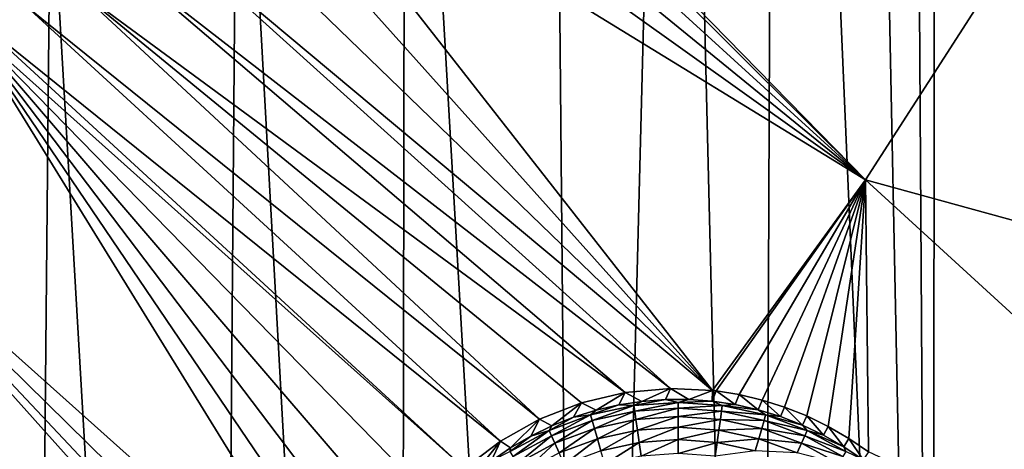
# Model space of a CAD drawing. Header units: metres. Extents: x -24 to 72, y -247 to 22.
# Tile 88 of 256: x 10.56 to 14.09, y -233.23 to -231.69. Entities that reach past the tile are written whole.
import ezdxf

# ---------------------------------------------------------------- set-up
doc = ezdxf.new("R2010")
doc.units = ezdxf.units.M
doc.layers.add('solid_509589_MEDIA_SW0001', color=7, linetype='CONTINUOUS')

msp = doc.modelspace()

# ---------------------------------------------------------------- linework, layer by layer
at = {"layer": 'solid_509589_MEDIA_SW0001'}
for points in [[(13.860041, -221.890396, 309.588806), (14.441781, -238.860062, 309.876434), (13.945312, -201.414352, 309.230164)], [(14.441781, -238.860062, 309.876434), (14.117226, -202.031662, 309.238403), (13.945312, -201.414352, 309.230164)], [(13.860041, -221.890396, 309.588806), (13.844862, -222.99646, 309.608307), (14.441781, -238.860062, 309.876434)], [(13.844862, -222.99646, 309.608307), (13.741454, -224.098145, 309.629028), (13.838233, -239.363647, 309.894104)], [(13.844862, -222.99646, 309.608307), (13.838233, -239.363647, 309.894104), (14.441781, -238.860062, 309.876434)], [(13.741454, -224.098145, 309.629028), (13.550447, -225.188126, 309.650787), (13.838233, -239.363647, 309.894104)], [(13.550447, -225.188126, 309.650787), (13.2731, -226.259277, 309.67334), (13.838233, -239.363647, 309.894104)], [(13.2731, -226.259277, 309.67334), (12.911253, -227.304657, 309.696533), (13.217043, -239.845444, 309.911285)], [(13.2731, -226.259277, 309.67334), (13.217043, -239.845444, 309.911285), (13.838233, -239.363647, 309.894104)], [(12.911253, -227.304657, 309.696533), (12.46699, -228.318176, 309.720093), (12.578965, -240.304825, 309.927856)], [(12.911253, -227.304657, 309.696533), (12.578965, -240.304825, 309.927856), (13.217043, -239.845444, 309.911285)], [(12.46699, -228.318176, 309.720093), (11.943128, -229.293259, 309.743774), (12.578965, -240.304825, 309.927856)], [(11.943128, -229.293259, 309.743774), (11.343311, -230.223145, 309.767273), (11.924726, -240.741257, 309.943817)], [(11.943128, -229.293259, 309.743774), (11.924726, -240.741257, 309.943817), (12.578965, -240.304825, 309.927856)], [(14.101448, -231.475464, 268.68808), (13.595823, -232.2621, 268.701813), (11.499798, -230.120163, 268.895905)], [(11.510186, -230.186752, 268.892517), (11.499798, -230.120163, 268.895905), (13.595823, -232.2621, 268.701813)], [(11.521476, -230.371262, 268.884674), (11.510186, -230.186752, 268.892517), (13.595823, -232.2621, 268.701813)], [(11.343311, -230.223145, 309.767273), (10.671252, -231.102158, 309.790344), (11.255266, -241.154129, 309.959106)], [(11.343311, -230.223145, 309.767273), (11.255266, -241.154129, 309.959106), (11.924726, -240.741257, 309.943817)], [(11.506976, -230.558289, 268.878906), (11.521476, -230.371262, 268.884674), (13.595823, -232.2621, 268.701813)], [(11.466642, -230.741257, 268.875336), (11.506976, -230.558289, 268.878906), (13.595823, -232.2621, 268.701813)], [(11.401288, -230.916687, 268.873932), (11.466642, -230.741257, 268.875336), (13.595823, -232.2621, 268.701813)], [(11.312181, -231.081238, 268.874634), (11.401288, -230.916687, 268.873932), (13.046352, -233.017838, 268.715057)], [(11.401288, -230.916687, 268.873932), (13.595823, -232.2621, 268.701813), (13.046352, -233.017838, 268.715057)], [(11.20106, -231.231735, 268.87738), (11.312181, -231.081238, 268.874634), (13.046352, -233.017838, 268.715057)], [(10.671252, -231.102158, 309.790344), (9.930954, -231.925034, 309.812653), (10.571405, -241.542908, 309.973694)], [(10.126657, -231.648148, 309.831116), (9.930954, -231.925034, 309.812653), (10.671252, -231.102158, 309.790344)], [(10.671252, -231.102158, 309.790344), (10.571405, -241.542908, 309.973694), (11.255266, -241.154129, 309.959106)], [(11.07007, -231.365265, 268.882141), (11.20106, -231.231735, 268.87738), (13.046352, -233.017838, 268.715057)], [(10.921699, -231.479279, 268.888855), (11.07007, -231.365265, 268.882141), (12.89527, -233.010834, 268.721802)], [(11.07007, -231.365265, 268.882141), (13.046352, -233.017838, 268.715057), (12.89527, -233.010834, 268.721802)], [(10.758765, -231.571548, 268.897461), (10.921699, -231.479279, 268.888855), (12.73332, -233.025436, 268.728882)], [(10.921699, -231.479279, 268.888855), (12.89527, -233.010834, 268.721802), (12.73332, -233.025436, 268.728882)], [(16.559731, -233.076263, 268.627808), (13.595823, -232.2621, 268.701813), (14.101448, -231.475464, 268.68808)], [(10.584421, -231.640274, 268.907928), (10.758765, -231.571548, 268.897461), (12.42592, -233.120743, 268.741364)], [(10.758765, -231.571548, 268.897461), (12.576086, -233.062347, 268.735474), (12.42592, -233.120743, 268.741364)], [(10.758765, -231.571548, 268.897461), (12.73332, -233.025436, 268.728882), (12.576086, -233.062347, 268.735474)], [(10.402, -231.684052, 268.920197), (10.584421, -231.640274, 268.907928), (12.285311, -233.19957, 268.746368)], [(10.584421, -231.640274, 268.907928), (12.42592, -233.120743, 268.741364), (12.285311, -233.19957, 268.746368)], [(10.402, -231.684052, 268.920197), (12.156876, -233.297455, 268.750275), (10.358058, -231.690659, 268.92337)], [(10.402, -231.684052, 268.920197), (12.285311, -233.19957, 268.746368), (12.156876, -233.297455, 268.750275)], [(11.778563, -233.992798, 268.751282), (9.844243, -232.264008, 268.933533), (10.358058, -231.690659, 268.92337)], [(11.813369, -233.835373, 268.75351), (11.778563, -233.992798, 268.751282), (10.358058, -231.690659, 268.92337)], [(11.869819, -233.684296, 268.754578), (11.813369, -233.835373, 268.75351), (10.358058, -231.690659, 268.92337)], [(11.946937, -233.542389, 268.754456), (11.869819, -233.684296, 268.754578), (10.358058, -231.690659, 268.92337)], [(12.043278, -233.412537, 268.753021), (11.946937, -233.542389, 268.754456), (10.358058, -231.690659, 268.92337)], [(12.156876, -233.297455, 268.750275), (12.043278, -233.412537, 268.753021), (10.358058, -231.690659, 268.92337)], [(9.930954, -231.925034, 309.812653), (9.873886, -241.907181, 309.987457), (10.571405, -241.542908, 309.973694)], [(11.802822, -234.451889, 268.740112), (9.298842, -232.80928, 268.943054), (9.844243, -232.264008, 268.933533)], [(11.776303, -234.316467, 268.744019), (11.802822, -234.451889, 268.740112), (9.844243, -232.264008, 268.933533)], [(11.766039, -234.153961, 268.748077), (11.776303, -234.316467, 268.744019), (9.844243, -232.264008, 268.933533)], [(11.778563, -233.992798, 268.751282), (11.766039, -234.153961, 268.748077), (9.844243, -232.264008, 268.933533)], [(13.059625, -233.019394, 268.714447), (13.046352, -233.017838, 268.715057), (13.595823, -232.2621, 268.701813)], [(13.141975, -233.032654, 268.710724), (13.059625, -233.019394, 268.714447), (13.595823, -232.2621, 268.701813)], [(13.224011, -233.052048, 268.707031), (13.141975, -233.032654, 268.710724), (13.595823, -232.2621, 268.701813)], [(13.305072, -233.077606, 268.7034), (13.224011, -233.052048, 268.707031), (13.595823, -232.2621, 268.701813)], [(13.384521, -233.109268, 268.699829), (13.305072, -233.077606, 268.7034), (13.595823, -232.2621, 268.701813)], [(13.461501, -233.146759, 268.696411), (13.384521, -233.109268, 268.699829), (13.595823, -232.2621, 268.701813)], [(13.535525, -233.18988, 268.693176), (13.461501, -233.146759, 268.696411), (13.595823, -232.2621, 268.701813)], [(13.606139, -233.238327, 268.690125), (13.535525, -233.18988, 268.693176), (13.595823, -232.2621, 268.701813)], [(16.559731, -233.076263, 268.627808), (15.77787, -234.257874, 268.648438), (13.595823, -232.2621, 268.701813)], [(13.606139, -233.238327, 268.690125), (13.595823, -232.2621, 268.701813), (15.77787, -234.257874, 268.648438)], [(11.133619, -235.103165, 268.751404), (8.725874, -233.32309, 268.951813), (9.298842, -232.80928, 268.943054)], [(11.802822, -234.451889, 268.740112), (11.133619, -235.103165, 268.751404), (9.298842, -232.80928, 268.943054)], [(12.628371, -233.088745, 268.351837), (12.576086, -233.062347, 268.735474), (12.73332, -233.025436, 268.728882)], [(12.628371, -233.088745, 268.351837), (12.73332, -233.025436, 268.728882), (12.710252, -233.069763, 268.351532)], [(12.710252, -233.069763, 268.351532), (12.73332, -233.025436, 268.728882), (12.793323, -233.056961, 268.351288)], [(12.793323, -233.056961, 268.351288), (12.73332, -233.025436, 268.728882), (12.89527, -233.010834, 268.721802)], [(12.793323, -233.056961, 268.351288), (12.89527, -233.010834, 268.721802), (12.877118, -233.0504, 268.351166)], [(12.877118, -233.0504, 268.351166), (12.89527, -233.010834, 268.721802), (12.961169, -233.05011, 268.351166)], [(12.961169, -233.05011, 268.351166), (12.89527, -233.010834, 268.721802), (13.046352, -233.017838, 268.715057)], [(12.961169, -233.05011, 268.351166), (13.046352, -233.017838, 268.715057), (13.045008, -233.056107, 268.351288)], [(13.045008, -233.056107, 268.351288), (13.046352, -233.017838, 268.715057), (13.059625, -233.019394, 268.714447)], [(13.045008, -233.056107, 268.351288), (13.059625, -233.019394, 268.714447), (13.128163, -233.068344, 268.351501)], [(13.128163, -233.068344, 268.351501), (13.059625, -233.019394, 268.714447), (13.141975, -233.032654, 268.710724)], [(12.764421, -233.071701, 268.296875), (12.710252, -233.069763, 268.351532), (12.793323, -233.056961, 268.351288)], [(12.764421, -233.071701, 268.296875), (12.793323, -233.056961, 268.351288), (12.877118, -233.0504, 268.351166)], [(12.922962, -233.060364, 268.296692), (12.764421, -233.071701, 268.296875), (12.877118, -233.0504, 268.351166)], [(12.76725, -233.09227, 268.2453), (12.764421, -233.071701, 268.296875), (12.922962, -233.060364, 268.296692)], [(12.922962, -233.081146, 268.245117), (12.76725, -233.09227, 268.2453), (12.922962, -233.060364, 268.296692)], [(12.922962, -233.060364, 268.296692), (12.877118, -233.0504, 268.351166), (12.961169, -233.05011, 268.351166)], [(12.922962, -233.060364, 268.296692), (12.961169, -233.05011, 268.351166), (13.045008, -233.056107, 268.351288)], [(13.081503, -233.071701, 268.296875), (12.922962, -233.060364, 268.296692), (13.045008, -233.056107, 268.351288)], [(12.922962, -233.081146, 268.245117), (12.922962, -233.060364, 268.296692), (13.081503, -233.071701, 268.296875)], [(13.081503, -233.071701, 268.296875), (13.045008, -233.056107, 268.351288), (13.128163, -233.068344, 268.351501)], [(13.128163, -233.068344, 268.351501), (13.141975, -233.032654, 268.710724), (13.210172, -233.086777, 268.351807)], [(13.210172, -233.086777, 268.351807), (13.141975, -233.032654, 268.710724), (13.224011, -233.052048, 268.707031)], [(13.210172, -233.086777, 268.351807), (13.224011, -233.052048, 268.707031), (13.290573, -233.111267, 268.352234)], [(13.290573, -233.111267, 268.352234), (13.224011, -233.052048, 268.707031), (13.305072, -233.077606, 268.7034)], [(12.47, -233.14476, 268.352814), (12.42592, -233.120743, 268.741364), (12.576086, -233.062347, 268.735474)], [(12.47, -233.14476, 268.352814), (12.576086, -233.062347, 268.735474), (12.548138, -233.1138, 268.352295)], [(12.548138, -233.1138, 268.352295), (12.576086, -233.062347, 268.735474), (12.628371, -233.088745, 268.351837)], [(12.609108, -233.105484, 268.297485), (12.548138, -233.1138, 268.352295), (12.628371, -233.088745, 268.351837)], [(12.609108, -233.105484, 268.297485), (12.628371, -233.088745, 268.351837), (12.710252, -233.069763, 268.351532)], [(12.764421, -233.071701, 268.296875), (12.609108, -233.105484, 268.297485), (12.710252, -233.069763, 268.351532)], [(12.614708, -233.125458, 268.24588), (12.609108, -233.105484, 268.297485), (12.764421, -233.071701, 268.296875)], [(12.76725, -233.09227, 268.2453), (12.614708, -233.125458, 268.24588), (12.764421, -233.071701, 268.296875)], [(12.622912, -233.154221, 268.199005), (12.614708, -233.125458, 268.24588), (12.76725, -233.09227, 268.2453)], [(12.771395, -233.121918, 268.198425), (12.622912, -233.154221, 268.199005), (12.76725, -233.09227, 268.2453)], [(12.771395, -233.121918, 268.198425), (12.76725, -233.09227, 268.2453), (12.922962, -233.081146, 268.245117)], [(12.922962, -233.111084, 268.198242), (12.771395, -233.121918, 268.198425), (12.922962, -233.081146, 268.245117)], [(13.078674, -233.09227, 268.2453), (12.922962, -233.081146, 268.245117), (13.081503, -233.071701, 268.296875)], [(12.922962, -233.111084, 268.198242), (12.922962, -233.081146, 268.245117), (13.078674, -233.09227, 268.2453)], [(13.074531, -233.121918, 268.198425), (12.922962, -233.111084, 268.198242), (13.078674, -233.09227, 268.2453)], [(13.074531, -233.121918, 268.198425), (13.078674, -233.09227, 268.2453), (13.231216, -233.125458, 268.24588)], [(13.078674, -233.09227, 268.2453), (13.081503, -233.071701, 268.296875), (13.236816, -233.105484, 268.297485)], [(13.231216, -233.125458, 268.24588), (13.078674, -233.09227, 268.2453), (13.236816, -233.105484, 268.297485)], [(13.081503, -233.071701, 268.296875), (13.128163, -233.068344, 268.351501), (13.210172, -233.086777, 268.351807)], [(13.236816, -233.105484, 268.297485), (13.081503, -233.071701, 268.296875), (13.210172, -233.086777, 268.351807)], [(13.236816, -233.105484, 268.297485), (13.210172, -233.086777, 268.351807), (13.290573, -233.111267, 268.352234)], [(13.290573, -233.111267, 268.352234), (13.305072, -233.077606, 268.7034), (13.368919, -233.141708, 268.352783)], [(13.368919, -233.141708, 268.352783), (13.305072, -233.077606, 268.7034), (13.384521, -233.109268, 268.699829)], [(12.321748, -233.223755, 268.354218), (12.285311, -233.19957, 268.746368), (12.42592, -233.120743, 268.741364)], [(12.321748, -233.223755, 268.354218), (12.42592, -233.120743, 268.741364), (12.394396, -233.181488, 268.353455)], [(12.394396, -233.181488, 268.353455), (12.42592, -233.120743, 268.741364), (12.47, -233.14476, 268.352814)], [(12.609108, -233.105484, 268.297485), (12.460184, -233.161011, 268.298431), (12.548138, -233.1138, 268.352295)], [(12.468441, -233.179993, 268.246826), (12.460184, -233.161011, 268.298431), (12.609108, -233.105484, 268.297485)], [(12.460184, -233.161011, 268.298431), (12.47, -233.14476, 268.352814), (12.548138, -233.1138, 268.352295)], [(12.614708, -233.125458, 268.24588), (12.468441, -233.179993, 268.246826), (12.609108, -233.105484, 268.297485)], [(12.480538, -233.207306, 268.199921), (12.468441, -233.179993, 268.246826), (12.614708, -233.125458, 268.24588)], [(12.622912, -233.154221, 268.199005), (12.480538, -233.207306, 268.199921), (12.614708, -233.125458, 268.24588)], [(12.633439, -233.190781, 268.158447), (12.622912, -233.154221, 268.199005), (12.771395, -233.121918, 268.198425)], [(12.776711, -233.159622, 268.157898), (12.633439, -233.190781, 268.158447), (12.771395, -233.121918, 268.198425)], [(12.776711, -233.159622, 268.157898), (12.771395, -233.121918, 268.198425), (12.922962, -233.111084, 268.198242)], [(12.922962, -233.149155, 268.157715), (12.776711, -233.159622, 268.157898), (12.922962, -233.111084, 268.198242)], [(12.922962, -233.149155, 268.157715), (12.922962, -233.111084, 268.198242), (13.074531, -233.121918, 268.198425)], [(13.069213, -233.159622, 268.157898), (12.922962, -233.149155, 268.157715), (13.074531, -233.121918, 268.198425)], [(13.069213, -233.159622, 268.157898), (13.074531, -233.121918, 268.198425), (13.223013, -233.154221, 268.199005)], [(13.223013, -233.154221, 268.199005), (13.074531, -233.121918, 268.198425), (13.231216, -233.125458, 268.24588)], [(13.223013, -233.154221, 268.199005), (13.231216, -233.125458, 268.24588), (13.377483, -233.179993, 268.246826)], [(13.231216, -233.125458, 268.24588), (13.236816, -233.105484, 268.297485), (13.38574, -233.161011, 268.298431)], [(13.377483, -233.179993, 268.246826), (13.231216, -233.125458, 268.24588), (13.38574, -233.161011, 268.298431)], [(13.236816, -233.105484, 268.297485), (13.290573, -233.111267, 268.352234), (13.368919, -233.141708, 268.352783)], [(13.38574, -233.161011, 268.298431), (13.236816, -233.105484, 268.297485), (13.368919, -233.141708, 268.352783)], [(13.368919, -233.141708, 268.352783), (13.384521, -233.109268, 268.699829), (13.444772, -233.177917, 268.353394)], [(13.444772, -233.177917, 268.353394), (13.384521, -233.109268, 268.699829), (13.461501, -233.146759, 268.696411)], [(12.460184, -233.161011, 268.298431), (12.320681, -233.237183, 268.299774), (12.394396, -233.181488, 268.353455)], [(12.331427, -233.254807, 268.248138), (12.320681, -233.237183, 268.299774), (12.460184, -233.161011, 268.298431)], [(12.468441, -233.179993, 268.246826), (12.331427, -233.254807, 268.248138), (12.460184, -233.161011, 268.298431)], [(12.460184, -233.161011, 268.298431), (12.394396, -233.181488, 268.353455), (12.47, -233.14476, 268.352814)], [(12.496059, -233.242004, 268.159332), (12.480538, -233.207306, 268.199921), (12.622912, -233.154221, 268.199005)], [(12.633439, -233.190781, 268.158447), (12.496059, -233.242004, 268.159332), (12.622912, -233.154221, 268.199005)], [(12.645926, -233.233887, 268.12561), (12.633439, -233.190781, 268.158447), (12.776711, -233.159622, 268.157898)], [(12.78302, -233.204071, 268.125092), (12.645926, -233.233887, 268.12561), (12.776711, -233.159622, 268.157898)], [(12.78302, -233.204071, 268.125092), (12.776711, -233.159622, 268.157898), (12.922962, -233.149155, 268.157715)], [(12.922962, -233.194061, 268.124908), (12.78302, -233.204071, 268.125092), (12.922962, -233.149155, 268.157715)], [(12.922962, -233.194061, 268.124908), (12.922962, -233.149155, 268.157715), (13.069213, -233.159622, 268.157898)], [(13.062905, -233.204071, 268.125092), (12.922962, -233.194061, 268.124908), (13.069213, -233.159622, 268.157898)], [(13.062905, -233.204071, 268.125092), (13.069213, -233.159622, 268.157898), (13.212486, -233.190781, 268.158447)], [(13.212486, -233.190781, 268.158447), (13.069213, -233.159622, 268.157898), (13.223013, -233.154221, 268.199005)], [(13.212486, -233.190781, 268.158447), (13.223013, -233.154221, 268.199005), (13.365387, -233.207306, 268.199921)], [(13.365387, -233.207306, 268.199921), (13.223013, -233.154221, 268.199005), (13.377483, -233.179993, 268.246826)], [(13.38574, -233.161011, 268.298431), (13.368919, -233.141708, 268.352783), (13.444772, -233.177917, 268.353394)], [(13.377483, -233.179993, 268.246826), (13.38574, -233.161011, 268.298431), (13.525244, -233.237183, 268.299774)], [(13.38574, -233.161011, 268.298431), (13.444772, -233.177917, 268.353394), (13.517706, -233.219681, 268.354126)], [(13.525244, -233.237183, 268.299774), (13.38574, -233.161011, 268.298431), (13.517706, -233.219681, 268.354126)], [(13.444772, -233.177917, 268.353394), (13.461501, -233.146759, 268.696411), (13.517706, -233.219681, 268.354126)], [(13.517706, -233.219681, 268.354126), (13.461501, -233.146759, 268.696411), (13.535525, -233.18988, 268.693176)], [(12.186926, -233.323944, 268.355957), (12.156876, -233.297455, 268.750275), (12.285311, -233.19957, 268.746368)], [(12.186926, -233.323944, 268.355957), (12.285311, -233.19957, 268.746368), (12.252462, -233.271332, 268.355042)], [(12.252462, -233.271332, 268.355042), (12.285311, -233.19957, 268.746368), (12.321748, -233.223755, 268.354218)], [(12.320681, -233.237183, 268.299774), (12.321748, -233.223755, 268.354218), (12.394396, -233.181488, 268.353455)], [(12.34717, -233.280121, 268.201202), (12.331427, -233.254807, 268.248138), (12.468441, -233.179993, 268.246826)], [(12.480538, -233.207306, 268.199921), (12.34717, -233.280121, 268.201202), (12.468441, -233.179993, 268.246826)], [(12.514471, -233.282913, 268.126465), (12.496059, -233.242004, 268.159332), (12.633439, -233.190781, 268.158447)], [(12.645926, -233.233887, 268.12561), (12.514471, -233.282913, 268.126465), (12.633439, -233.190781, 268.158447)], [(12.790101, -233.253738, 268.101135), (12.78302, -233.204071, 268.125092), (12.922962, -233.194061, 268.124908)], [(12.922962, -233.244247, 268.100983), (12.790101, -233.253738, 268.101135), (12.922962, -233.194061, 268.124908)], [(12.922962, -233.244247, 268.100983), (12.922962, -233.194061, 268.124908), (13.062905, -233.204071, 268.125092)], [(13.199999, -233.233887, 268.12561), (13.062905, -233.204071, 268.125092), (13.212486, -233.190781, 268.158447)], [(13.199999, -233.233887, 268.12561), (13.212486, -233.190781, 268.158447), (13.349866, -233.242004, 268.159332)], [(13.349866, -233.242004, 268.159332), (13.212486, -233.190781, 268.158447), (13.365387, -233.207306, 268.199921)], [(13.365387, -233.207306, 268.199921), (13.377483, -233.179993, 268.246826), (13.514498, -233.254807, 268.248138)], [(13.514498, -233.254807, 268.248138), (13.377483, -233.179993, 268.246826), (13.525244, -233.237183, 268.299774)], [(13.517706, -233.219681, 268.354126), (13.535525, -233.18988, 268.693176), (13.587314, -233.266785, 268.35495)], [(13.587314, -233.266785, 268.35495), (13.535525, -233.18988, 268.693176), (13.606139, -233.238327, 268.690125)], [(12.320681, -233.237183, 268.299774), (12.252462, -233.271332, 268.355042), (12.321748, -233.223755, 268.354218)], [(12.367371, -233.312271, 268.160583), (12.34717, -233.280121, 268.201202), (12.480538, -233.207306, 268.199921)], [(12.496059, -233.242004, 268.159332), (12.367371, -233.312271, 268.160583), (12.480538, -233.207306, 268.199921)], [(12.659945, -233.282059, 268.101624), (12.645926, -233.233887, 268.12561), (12.78302, -233.204071, 268.125092)], [(12.790101, -233.253738, 268.101135), (12.659945, -233.282059, 268.101624), (12.78302, -233.204071, 268.125092)], [(13.055823, -233.253738, 268.101135), (12.922962, -233.244247, 268.100983), (13.062905, -233.204071, 268.125092)], [(13.055823, -233.253738, 268.101135), (13.062905, -233.204071, 268.125092), (13.199999, -233.233887, 268.12561)], [(13.349866, -233.242004, 268.159332), (13.365387, -233.207306, 268.199921), (13.498755, -233.280121, 268.201202)], [(13.498755, -233.280121, 268.201202), (13.365387, -233.207306, 268.199921), (13.514498, -233.254807, 268.248138)], [(13.525244, -233.237183, 268.299774), (13.517706, -233.219681, 268.354126), (13.587314, -233.266785, 268.35495)]]:
    msp.add_3dface(points, dxfattribs=at)

doc.saveas('drawing.dxf')
